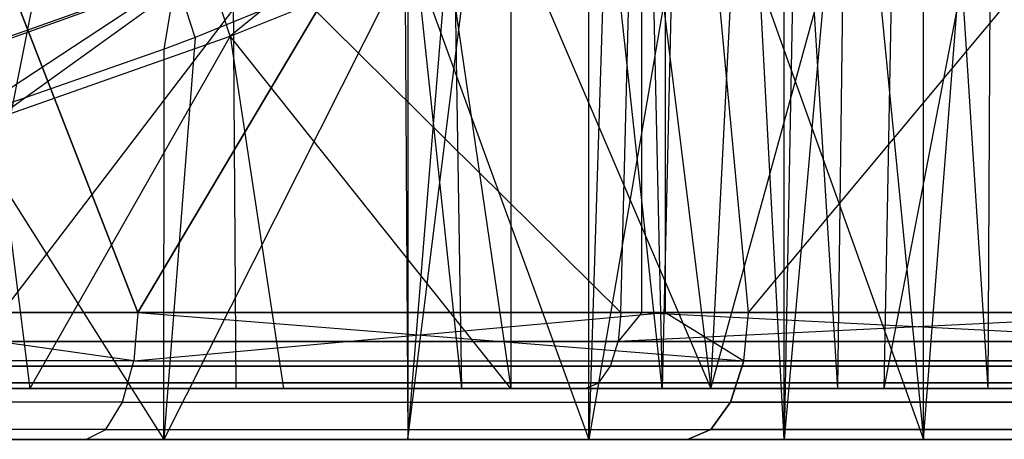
# Model space of a CAD drawing. Extents: x 0.01 to 2.77, y 0.07 to 2.63.
# Tile 27 of 39: x 1.94 to 2.09, y 0.07 to 0.13. Entities that reach past the tile are written whole.
import ezdxf

# ---------------------------------------------------------------- set-up
doc = ezdxf.new("R2010")
doc.units = 0
doc.header["$MEASUREMENT"] = 0
doc.layers.get('0').update_dxf_attribs({"color": 13, "linetype": 'CONTINUOUS'})

# ---------------------------------------------------------------- blocks, each defined once
blk = doc.blocks.new('AVA_LED_PM_STL')
at = {"color": 0}
for p, q in [((1.96812, 0.42852, 1.41317), (2.00557, 0.07568, 1.38024)), ((1.96812, 0.42852, 1.41317), (2.00557, 0.07568, 1.38024)), ((1.96812, 0.42852, 1.41317), (1.97059, 0.07568, 1.41116)), ((1.96812, 0.42852, 1.41317), (1.97059, 0.07568, 1.41116)), ((1.99519, 0.41554, 1.37921), (1.92561, 0.0678, 1.43527)), ((1.99519, 0.41554, 1.37921), (1.92561, 0.0678, 1.43527)), ((1.99519, 0.41554, 1.37921), (1.99726, 0.0678, 1.37727)), ((1.99519, 0.41554, 1.37921), (1.99726, 0.0678, 1.37727)), ((2.03664, 0.07568, 1.34805), (2.00004, 0.41577, 1.38546)), ((2.00004, 0.41577, 1.38546), (2.00557, 0.07568, 1.38024)), ((2.00004, 0.41577, 1.38546), (2.00557, 0.07568, 1.38024)), ((2.03664, 0.07568, 1.34805), (2.00004, 0.41577, 1.38546)), ((1.99726, 0.41464, 1.37727), (1.99726, 0.0678, 1.37727)), ((1.99726, 0.41464, 1.37727), (1.99726, 0.0678, 1.37727)), ((1.99726, 0.0678, 1.37727), (2.02438, 0.40195, 1.34986)), ((1.99726, 0.0678, 1.37727), (2.02438, 0.40195, 1.34986)), ((2.02951, 0.40227, 1.35591), (2.03664, 0.07568, 1.34805)), ((2.02951, 0.40227, 1.35591), (2.03664, 0.07568, 1.34805)), ((1.99726, 0.0678, 1.37727), (2.038, 0.39487, 1.33451)), ((1.99726, 0.0678, 1.37727), (2.038, 0.39487, 1.33451)), ((2.04399, 0.39487, 1.33961), (2.03664, 0.07568, 1.34805)), ((2.04399, 0.39487, 1.33961), (2.03664, 0.07568, 1.34805)), ((2.05558, 0.0678, 1.31266), (2.038, 0.39487, 1.33451)), ((2.05558, 0.0678, 1.31266), (2.038, 0.39487, 1.33451)), ((2.04399, 0.39487, 1.33961), (2.06381, 0.07568, 1.31481)), ((2.04399, 0.39487, 1.33961), (2.06381, 0.07568, 1.31481)), ((2.05558, 0.0678, 1.31266), (2.05558, 0.38484, 1.31265)), ((2.05558, 0.0678, 1.31266), (2.05558, 0.38484, 1.31265)), ((2.0615, 0.38119, 1.30469), (2.05558, 0.0678, 1.31266)), ((2.0615, 0.38119, 1.30469), (2.05558, 0.0678, 1.31266)), ((2.06771, 0.38129, 1.30954), (2.06381, 0.07568, 1.31481)), ((2.06771, 0.38129, 1.30954), (2.06381, 0.07568, 1.31481)), ((2.06771, 0.38129, 1.30954), (2.0871, 0.07568, 1.28072)), ((2.06771, 0.38129, 1.30954), (2.0871, 0.07568, 1.28072)), ((2.08218, 0.36707, 1.2737), (2.05558, 0.0678, 1.31266)), ((2.08218, 0.36707, 1.2737), (2.05558, 0.0678, 1.31266)), ((2.08862, 0.36727, 1.27825), (2.0871, 0.07568, 1.28072)), ((2.08862, 0.36727, 1.27825), (2.0871, 0.07568, 1.28072)), ((1.95541, 0.08749, 0.13435), (1.90177, 0.22528, 0.11165)), ((1.95541, 0.08749, 0.13435), (1.90177, 0.22528, 0.11165)), ((1.90177, 0.22528, 2.67182), (1.95541, 0.08749, 2.64912)), ((1.90177, 0.22528, 2.67182), (1.95541, 0.08749, 2.64912)), ((1.95541, 0.08749, 0.13435), (2.03718, 0.22528, 0.17429)), ((1.95541, 0.08749, 0.13435), (2.03718, 0.22528, 0.17429)), ((2.03718, 0.22528, 2.60917), (1.95541, 0.08749, 2.64912)), ((2.03718, 0.22528, 2.60917), (1.95541, 0.08749, 2.64912)), ((2.05001, 0.08749, 0.18118), (2.03718, 0.22528, 0.17429)), ((2.03718, 0.08749, 0.17429), (2.03718, 0.22528, 0.17429)), ((2.05001, 0.08749, 0.18118), (2.03718, 0.22528, 0.17429)), ((2.03718, 0.08749, 0.17429), (2.03718, 0.22528, 0.17429)), ((2.03718, 0.08749, 2.60917), (2.03718, 0.22528, 2.60917)), ((2.05001, 0.08749, 2.60228), (2.03718, 0.22528, 2.60917)), ((2.03718, 0.08749, 2.60917), (2.03718, 0.22528, 2.60917)), ((2.05001, 0.08749, 2.60228), (2.03718, 0.22528, 2.60917)), ((2.05001, 0.08749, 0.18118), (2.16502, 0.22528, 0.25122)), ((2.05001, 0.08749, 0.18118), (2.16502, 0.22528, 0.25122)), ((2.03025, 0.08749, 0.17954), (1.89885, 0.21741, 0.11896)), ((2.03025, 0.08749, 0.17954), (1.89885, 0.21741, 0.11896)), ((1.93439, 0.08749, 2.64976), (2.03349, 0.21741, 2.60221)), ((1.93439, 0.08749, 2.64976), (2.03349, 0.21741, 2.60221)), ((2.03025, 0.08749, 2.60393), (2.03349, 0.21741, 2.60221)), ((2.03025, 0.08749, 2.60393), (2.03349, 0.21741, 2.60221)), ((2.03025, 0.08749, 0.17954), (2.03349, 0.21741, 0.18125)), ((2.03025, 0.08749, 0.17954), (2.03349, 0.21741, 0.18125)), ((2.03349, 0.08749, 2.60221), (2.03349, 0.21741, 2.60221)), ((2.03349, 0.08749, 2.60221), (2.03349, 0.21741, 2.60221)), ((2.03349, 0.08749, 0.18125), (2.03349, 0.21741, 0.18125)), ((2.03349, 0.08749, 0.18125), (2.03349, 0.21741, 0.18125)), ((2.07106, 0.07568, 0.84867), (2.09398, 0.19494, 0.88431)), ((2.07106, 0.07568, 0.84867), (2.09398, 0.19494, 0.88431)), ((2.07716, 0.0678, 0.8718), (2.08701, 0.19482, 0.88798)), ((2.07716, 0.0678, 0.8718), (2.08701, 0.19482, 0.88798)), ((2.07716, 0.0678, 0.8718), (2.07716, 0.18747, 0.87181)), ((2.07716, 0.0678, 0.8718), (2.07716, 0.18747, 0.87181)), ((2.04421, 0.07568, 0.81419), (2.07297, 0.18022, 0.85138)), ((2.04421, 0.07568, 0.81419), (2.07297, 0.18022, 0.85138)), ((2.07106, 0.07568, 0.84867), (2.07297, 0.18022, 0.85138)), ((2.07106, 0.07568, 0.84867), (2.07297, 0.18022, 0.85138)), ((2.06615, 0.17998, 0.85537), (2.07716, 0.0678, 0.8718)), ((2.06615, 0.17998, 0.85537), (2.07716, 0.0678, 0.8718)), ((2.04213, 0.16558, 0.82395), (2.02528, 0.0678, 0.80466)), ((2.04213, 0.16558, 0.82395), (2.02528, 0.0678, 0.80466)), ((2.04213, 0.16558, 0.82395), (2.07716, 0.0678, 0.8718)), ((2.04213, 0.16558, 0.82395), (2.07716, 0.0678, 0.8718)), ((2.04421, 0.07568, 0.81419), (2.0488, 0.16592, 0.81966)), ((2.04421, 0.07568, 0.81419), (2.0488, 0.16592, 0.81966)), ((2.02813, 0.15814, 0.80779), (2.02528, 0.0678, 0.80466)), ((2.02813, 0.15814, 0.80779), (2.02528, 0.0678, 0.80466)), ((2.03398, 0.15814, 0.80252), (2.04421, 0.07568, 0.81419)), ((2.03398, 0.15814, 0.80252), (2.04421, 0.07568, 0.81419)), ((2.02528, 0.0678, 0.80466), (2.02529, 0.1567, 0.80467)), ((2.02528, 0.0678, 0.80466), (2.02529, 0.1567, 0.80467)), ((1.99956, 0.1548, 0.7696), (1.96974, 0.13029, 0.74169)), ((1.99956, 0.1548, 0.7696), (1.96974, 0.13029, 0.74169)), ((2.0132, 0.14822, 0.78074), (2.01319, 0.07568, 0.78073)), ((2.0132, 0.14822, 0.78074), (2.01319, 0.07568, 0.78073)), ((2.0132, 0.14822, 0.78074), (2.04421, 0.07568, 0.81419)), ((2.0132, 0.14822, 0.78074), (2.04421, 0.07568, 0.81419)), ((1.99765, 0.14373, 0.77665), (1.95947, 0.0678, 0.74352)), ((1.99765, 0.14373, 0.77665), (1.95947, 0.0678, 0.74352)), ((1.99765, 0.14373, 0.77665), (1.9643, 0.13011, 0.74741)), ((1.99765, 0.14373, 0.77665), (1.9643, 0.13011, 0.74741)), ((1.96974, 0.13029, 0.74169), (2.00329, 0.14382, 0.77113)), ((1.96974, 0.13029, 0.74169), (2.00329, 0.14382, 0.77113)), ((1.99765, 0.14373, 0.77665), (2.02528, 0.0678, 0.80466)), ((1.99765, 0.14373, 0.77665), (2.02528, 0.0678, 0.80466)), ((2.00329, 0.14382, 0.77113), (2.01319, 0.07568, 0.78073)), ((2.00329, 0.14382, 0.77113), (2.01319, 0.07568, 0.78073)), ((1.96621, 0.14115, 0.74061), (1.9301, 0.12831, 0.71344)), ((1.96621, 0.14115, 0.74061), (1.9301, 0.12831, 0.71344)), ((1.93341, 0.11753, 0.71413), (1.96621, 0.14115, 0.74061)), ((1.93341, 0.11753, 0.71413), (1.96621, 0.14115, 0.74061)), ((1.96974, 0.13029, 0.74169), (1.96621, 0.14115, 0.74061)), ((1.96974, 0.13029, 0.74169), (1.96621, 0.14115, 0.74061)), ((1.96135, 0.13916, 0.74651), (1.92537, 0.12627, 0.71948)), ((1.96135, 0.13916, 0.74651), (1.92537, 0.12627, 0.71948)), ((1.96135, 0.13916, 0.74651), (1.92813, 0.11729, 0.72004)), ((1.96135, 0.13916, 0.74651), (1.92813, 0.11729, 0.72004)), ((1.95948, 0.12829, 0.74353), (1.96135, 0.13916, 0.74651)), ((1.95948, 0.12829, 0.74353), (1.96135, 0.13916, 0.74651)), ((1.9643, 0.13011, 0.74741), (1.96135, 0.13916, 0.74651)), ((1.9643, 0.13011, 0.74741), (1.96135, 0.13916, 0.74651)), ((1.93341, 0.11753, 0.71413), (1.96974, 0.13029, 0.74169)), ((1.93341, 0.11753, 0.71413), (1.96974, 0.13029, 0.74169)), ((1.96974, 0.13029, 0.74169), (1.93871, 0.07568, 0.71791)), ((1.96974, 0.13029, 0.74169), (1.93871, 0.07568, 0.71791)), ((1.9643, 0.13011, 0.74741), (1.95947, 0.0678, 0.74352)), ((1.9643, 0.13011, 0.74741), (1.95947, 0.0678, 0.74352)), ((1.9643, 0.13011, 0.74741), (1.95948, 0.12829, 0.74353)), ((1.9643, 0.13011, 0.74741), (1.95948, 0.12829, 0.74353)), ((2.01319, 0.07568, 0.78073), (1.96974, 0.13029, 0.74169)), ((1.96974, 0.13029, 0.74169), (1.978, 0.07568, 0.74854)), ((1.96974, 0.13029, 0.74169), (1.978, 0.07568, 0.74854)), ((2.01319, 0.07568, 0.78073), (1.96974, 0.13029, 0.74169)), ((1.95948, 0.12829, 0.74353), (1.92813, 0.11729, 0.72004)), ((1.95948, 0.12829, 0.74353), (1.92813, 0.11729, 0.72004)), ((1.95947, 0.0678, 0.74352), (1.95948, 0.12829, 0.74353)), ((1.95947, 0.0678, 0.74352), (1.95948, 0.12829, 0.74353)), ((1.93341, 0.11753, 0.71413), (1.93871, 0.07568, 0.71791)), ((1.93341, 0.11753, 0.71413), (1.93871, 0.07568, 0.71791)), ((1.92813, 0.11729, 0.72004), (1.95947, 0.0678, 0.74352)), ((1.92813, 0.11729, 0.72004), (1.95947, 0.0678, 0.74352)), ((1.95541, 0.08749, 0.13435), (1.90177, 0.08749, 0.11165)), ((1.90177, 0.08749, 2.67182), (1.95541, 0.08749, 2.64912)), ((1.95541, 0.08749, 0.13435), (1.90177, 0.08749, 0.11165)), ((1.9548, 0.07995, 0.13571), (1.90177, 0.08749, 0.11165)), ((1.9548, 0.07995, 0.13571), (1.90177, 0.08749, 0.11165)), ((1.9548, 0.07995, 2.64775), (1.90177, 0.08749, 2.67182)), ((1.9548, 0.07995, 2.64775), (1.90177, 0.08749, 2.67182)), ((1.90177, 0.08749, 2.67182), (1.95541, 0.08749, 2.64912)), ((2.03025, 0.08749, 0.17954), (1.93439, 0.08749, 0.1337)), ((1.93439, 0.08749, 2.64976), (2.03025, 0.08749, 2.60393)), ((1.93439, 0.08749, 2.64976), (2.03025, 0.08749, 2.60393)), ((2.03025, 0.08749, 0.17954), (1.93439, 0.08749, 0.1337)), ((1.95541, 0.08749, 2.64912), (1.9548, 0.07995, 2.64775)), ((1.9548, 0.07995, 2.64775), (2.03718, 0.08749, 2.60917)), ((1.95541, 0.08749, 0.13435), (1.9548, 0.07995, 0.13571)), ((1.95541, 0.08749, 0.13435), (1.9548, 0.07995, 0.13571)), ((1.95541, 0.08749, 2.64912), (1.9548, 0.07995, 2.64775)), ((1.9548, 0.07995, 2.64775), (2.03718, 0.08749, 2.60917)), ((2.03718, 0.08749, 0.17429), (1.95541, 0.08749, 0.13435)), ((1.95541, 0.08749, 2.64912), (2.03718, 0.08749, 2.60917)), ((1.95541, 0.08749, 2.64912), (2.03718, 0.08749, 2.60917)), ((1.95541, 0.08749, 0.13435), (2.04929, 0.07995, 0.1825)), ((1.95541, 0.08749, 0.13435), (2.04929, 0.07995, 0.1825)), ((2.03718, 0.08749, 0.17429), (1.95541, 0.08749, 0.13435)), ((2.12226, 0.08749, 0.23266), (2.02983, 0.08297, 0.18033)), ((2.03349, 0.08749, 0.18125), (2.02983, 0.08297, 0.18033)), ((2.12226, 0.08749, 0.23266), (2.02983, 0.08297, 0.18033)), ((2.03025, 0.08749, 0.17954), (2.02983, 0.08297, 0.18033)), ((2.03025, 0.08749, 2.60393), (2.02983, 0.08297, 2.60313)), ((2.03349, 0.08749, 2.60221), (2.02983, 0.08297, 2.60313)), ((2.03025, 0.08749, 2.60393), (2.03349, 0.08749, 2.60221)), ((2.03349, 0.08749, 0.18125), (2.03025, 0.08749, 0.17954)), ((2.12226, 0.08749, 0.23266), (2.03349, 0.08749, 0.18125)), ((2.03349, 0.08749, 2.60221), (2.12178, 0.08297, 2.55004)), ((2.03349, 0.08749, 2.60221), (2.12226, 0.08749, 2.5508)), ((2.03349, 0.08749, 2.60221), (2.12178, 0.08297, 2.55004)), ((2.03349, 0.08749, 2.60221), (2.12226, 0.08749, 2.5508)), ((2.12226, 0.08749, 0.23266), (2.03349, 0.08749, 0.18125)), ((2.05001, 0.08749, 0.18118), (2.03718, 0.08749, 0.17429)), ((2.03718, 0.08749, 2.60917), (2.05001, 0.08749, 2.60228)), ((2.03718, 0.08749, 0.17429), (2.04929, 0.07995, 0.1825)), ((2.03718, 0.08749, 0.17429), (2.04929, 0.07995, 0.1825)), ((2.05001, 0.08749, 0.18118), (2.03718, 0.08749, 0.17429)), ((2.03718, 0.08749, 2.60917), (2.05001, 0.08749, 2.60228)), ((2.03718, 0.08749, 2.60917), (2.04929, 0.07995, 2.60096)), ((2.03718, 0.08749, 2.60917), (2.04929, 0.07995, 2.60096)), ((2.04929, 0.07995, 0.1825), (2.05001, 0.08749, 0.18118)), ((2.04929, 0.07995, 0.1825), (2.05001, 0.08749, 0.18118)), ((2.04929, 0.07995, 2.60096), (2.05001, 0.08749, 2.60228)), ((2.04929, 0.07995, 2.60096), (2.05001, 0.08749, 2.60228)), ((2.14074, 0.08749, 0.23513), (2.05001, 0.08749, 0.18118)), ((2.05001, 0.08749, 2.60228), (2.14074, 0.08749, 2.54834)), ((2.14074, 0.08749, 0.23513), (2.05001, 0.08749, 0.18118)), ((2.05001, 0.08749, 2.60228), (2.14074, 0.08749, 2.54834)), ((1.93404, 0.08297, 0.13453), (2.02983, 0.08297, 0.18033)), ((2.02983, 0.08297, 2.60313), (1.93404, 0.08297, 2.64894)), ((2.02983, 0.08297, 2.60313), (1.93404, 0.08297, 2.64894)), ((1.93404, 0.08297, 0.13453), (2.02983, 0.08297, 0.18033)), ((2.02864, 0.07914, 2.60086), (2.02983, 0.08297, 2.60313)), ((2.02864, 0.07914, 2.60086), (2.02983, 0.08297, 2.60313)), ((2.02864, 0.07914, 0.1826), (2.02983, 0.08297, 0.18033)), ((2.02864, 0.07914, 0.1826), (2.02983, 0.08297, 0.18033)), ((2.02983, 0.08297, 0.18033), (2.12178, 0.08297, 0.23342)), ((2.12178, 0.08297, 2.55004), (2.02983, 0.08297, 2.60313)), ((2.12178, 0.08297, 2.55004), (2.02983, 0.08297, 2.60313)), ((2.02983, 0.08297, 0.18033), (2.12178, 0.08297, 0.23342)), ((1.9548, 0.07995, 0.13571), (1.857, 0.07995, 0.0963)), ((1.9548, 0.07995, 0.13571), (1.857, 0.07995, 0.0963)), ((1.9548, 0.07995, 2.64775), (1.857, 0.07995, 2.68717)), ((1.9548, 0.07995, 2.64775), (1.857, 0.07995, 2.68717)), ((1.95305, 0.07357, 0.13961), (1.9548, 0.07995, 0.13571)), ((1.95305, 0.07357, 0.13961), (1.9548, 0.07995, 0.13571)), ((1.95305, 0.07357, 2.64386), (1.9548, 0.07995, 2.64775)), ((1.95305, 0.07357, 2.64386), (1.9548, 0.07995, 2.64775)), ((1.9548, 0.07995, 0.13571), (2.04929, 0.07995, 0.1825)), ((1.9548, 0.07995, 0.13571), (2.04929, 0.07995, 0.1825)), ((1.9548, 0.07995, 2.64775), (2.04929, 0.07995, 2.60096)), ((1.9548, 0.07995, 2.64775), (2.04929, 0.07995, 2.60096)), ((2.04929, 0.07995, 0.1825), (2.04725, 0.07357, 0.18625)), ((2.04929, 0.07995, 0.1825), (2.04725, 0.07357, 0.18625)), ((2.04725, 0.07357, 2.59722), (2.04929, 0.07995, 2.60096)), ((2.04725, 0.07357, 2.59722), (2.04929, 0.07995, 2.60096)), ((2.04929, 0.07995, 0.1825), (2.13993, 0.07995, 0.23638)), ((2.04929, 0.07995, 0.1825), (2.13993, 0.07995, 0.23638)), ((2.13993, 0.07995, 2.54708), (2.04929, 0.07995, 2.60096)), ((2.13993, 0.07995, 2.54708), (2.04929, 0.07995, 2.60096)), ((2.02864, 0.07914, 2.60086), (1.93302, 0.07914, 2.64658)), ((1.93302, 0.07914, 0.13688), (2.02864, 0.07914, 0.1826)), ((2.02864, 0.07914, 2.60086), (1.93302, 0.07914, 2.64658)), ((1.93302, 0.07914, 0.13688), (2.02864, 0.07914, 0.1826)), ((2.02685, 0.07658, 2.59747), (2.02864, 0.07914, 2.60086)), ((2.02685, 0.07658, 2.59747), (2.02864, 0.07914, 2.60086)), ((2.02685, 0.07658, 0.18599), (2.02864, 0.07914, 0.1826)), ((2.02685, 0.07658, 0.18599), (2.02864, 0.07914, 0.1826)), ((2.12042, 0.07914, 2.54787), (2.02864, 0.07914, 2.60086)), ((2.02864, 0.07914, 0.1826), (2.12042, 0.07914, 0.23559)), ((2.12042, 0.07914, 2.54787), (2.02864, 0.07914, 2.60086)), ((2.02864, 0.07914, 0.1826), (2.12042, 0.07914, 0.23559)), ((2.02685, 0.07658, 2.59747), (1.9315, 0.07658, 2.64307)), ((1.9315, 0.07658, 0.1404), (2.02685, 0.07658, 0.18599)), ((2.02685, 0.07658, 2.59747), (1.9315, 0.07658, 2.64307)), ((1.9315, 0.07658, 0.1404), (2.02685, 0.07658, 0.18599)), ((2.02474, 0.07568, 2.59348), (2.02685, 0.07658, 2.59747)), ((2.02474, 0.07568, 2.59348), (2.02685, 0.07658, 2.59747)), ((2.02474, 0.07568, 0.18999), (2.02685, 0.07658, 0.18599)), ((2.02474, 0.07568, 0.18999), (2.02685, 0.07658, 0.18599)), ((2.11838, 0.07658, 2.54463), (2.02685, 0.07658, 2.59747)), ((2.02685, 0.07658, 0.18599), (2.11838, 0.07658, 0.23883)), ((2.11838, 0.07658, 2.54463), (2.02685, 0.07658, 2.59747)), ((2.02685, 0.07658, 0.18599), (2.11838, 0.07658, 0.23883)), ((1.93871, 0.07568, 0.71791), (1.89542, 0.07568, 0.68912)), ((1.93871, 0.07568, 0.71791), (1.89542, 0.07568, 0.68912)), ((1.92971, 0.07568, 2.63892), (2.02474, 0.07568, 2.59348)), ((2.02474, 0.07568, 0.18999), (1.92971, 0.07568, 0.14455)), ((1.92971, 0.07568, 2.63892), (2.02474, 0.07568, 2.59348)), ((2.02474, 0.07568, 0.18999), (1.92971, 0.07568, 0.14455)), ((1.93174, 0.07568, 1.44059), (1.97059, 0.07568, 1.41116)), ((1.93174, 0.07568, 1.44059), (1.97059, 0.07568, 1.41116)), ((1.978, 0.07568, 0.74854), (1.93871, 0.07568, 0.71791)), ((1.978, 0.07568, 0.74854), (1.93871, 0.07568, 0.71791)), ((1.97059, 0.07568, 1.41116), (2.00557, 0.07568, 1.38024)), ((1.97059, 0.07568, 1.41116), (2.00557, 0.07568, 1.38024)), ((2.01319, 0.07568, 0.78073), (1.978, 0.07568, 0.74854)), ((2.01319, 0.07568, 0.78073), (1.978, 0.07568, 0.74854)), ((2.00557, 0.07568, 1.38024), (2.03664, 0.07568, 1.34805)), ((2.00557, 0.07568, 1.38024), (2.03664, 0.07568, 1.34805)), ((2.04421, 0.07568, 0.81419), (2.01319, 0.07568, 0.78073)), ((2.04421, 0.07568, 0.81419), (2.01319, 0.07568, 0.78073)), ((2.02474, 0.07568, 2.59348), (2.11597, 0.07568, 2.54081)), ((2.11597, 0.07568, 0.24266), (2.02474, 0.07568, 0.18999)), ((2.02474, 0.07568, 2.59348), (2.11597, 0.07568, 2.54081)), ((2.11597, 0.07568, 0.24266), (2.02474, 0.07568, 0.18999)), ((2.03664, 0.07568, 1.34805), (2.06381, 0.07568, 1.31481)), ((2.03664, 0.07568, 1.34805), (2.06381, 0.07568, 1.31481)), ((2.07106, 0.07568, 0.84867), (2.04421, 0.07568, 0.81419)), ((2.07106, 0.07568, 0.84867), (2.04421, 0.07568, 0.81419)), ((2.06381, 0.07568, 1.31481), (2.0871, 0.07568, 1.28072)), ((2.06381, 0.07568, 1.31481), (2.0871, 0.07568, 1.28072)), ((2.09377, 0.07568, 0.88394), (2.07106, 0.07568, 0.84867)), ((2.09377, 0.07568, 0.88394), (2.07106, 0.07568, 0.84867)), ((2.0871, 0.07568, 1.28072), (2.10655, 0.07568, 1.24593)), ((2.0871, 0.07568, 1.28072), (2.10655, 0.07568, 1.24593)), ((1.95305, 0.07357, 0.13961), (1.85555, 0.07357, 0.10031)), ((1.95305, 0.07357, 0.13961), (1.85555, 0.07357, 0.10031)), ((1.95305, 0.07357, 2.64386), (1.85555, 0.07357, 2.68315)), ((1.95305, 0.07357, 2.64386), (1.85555, 0.07357, 2.68315)), ((1.95044, 0.0693, 0.14543), (1.95305, 0.07357, 0.13961)), ((1.95044, 0.0693, 0.14543), (1.95305, 0.07357, 0.13961)), ((1.95044, 0.0693, 2.63803), (1.95305, 0.07357, 2.64386)), ((1.95044, 0.0693, 2.63803), (1.95305, 0.07357, 2.64386)), ((1.95305, 0.07357, 0.13961), (2.04725, 0.07357, 0.18625)), ((1.95305, 0.07357, 0.13961), (2.04725, 0.07357, 0.18625)), ((1.95305, 0.07357, 2.64386), (2.04725, 0.07357, 2.59722)), ((1.95305, 0.07357, 2.64386), (2.04725, 0.07357, 2.59722)), ((2.04725, 0.07357, 0.18625), (2.0442, 0.0693, 0.19186)), ((2.04725, 0.07357, 0.18625), (2.0442, 0.0693, 0.19186)), ((2.0442, 0.0693, 2.5916), (2.04725, 0.07357, 2.59722)), ((2.0442, 0.0693, 2.5916), (2.04725, 0.07357, 2.59722)), ((2.04725, 0.07357, 0.18625), (2.13761, 0.07357, 0.23997)), ((2.04725, 0.07357, 0.18625), (2.13761, 0.07357, 0.23997)), ((2.13761, 0.07357, 2.5435), (2.04725, 0.07357, 2.59722)), ((2.13761, 0.07357, 2.5435), (2.04725, 0.07357, 2.59722)), ((1.95044, 0.0693, 0.14543), (1.8534, 0.0693, 0.10632)), ((1.95044, 0.0693, 0.14543), (1.8534, 0.0693, 0.10632)), ((1.95044, 0.0693, 2.63803), (1.8534, 0.0693, 2.67714)), ((1.95044, 0.0693, 2.63803), (1.8534, 0.0693, 2.67714)), ((1.94736, 0.0678, 0.15231), (1.95044, 0.0693, 0.14543)), ((1.94736, 0.0678, 0.15231), (1.95044, 0.0693, 0.14543)), ((1.94736, 0.0678, 2.63116), (1.95044, 0.0693, 2.63803)), ((1.94736, 0.0678, 2.63116), (1.95044, 0.0693, 2.63803)), ((1.95044, 0.0693, 0.14543), (2.0442, 0.0693, 0.19186)), ((1.95044, 0.0693, 0.14543), (2.0442, 0.0693, 0.19186)), ((1.95044, 0.0693, 2.63803), (2.0442, 0.0693, 2.5916)), ((1.95044, 0.0693, 2.63803), (2.0442, 0.0693, 2.5916)), ((2.0442, 0.0693, 0.19186), (2.0406, 0.0678, 0.19848)), ((2.0442, 0.0693, 0.19186), (2.0406, 0.0678, 0.19848)), ((2.0406, 0.0678, 2.58499), (2.0442, 0.0693, 2.5916)), ((2.0406, 0.0678, 2.58499), (2.0442, 0.0693, 2.5916)), ((2.0442, 0.0693, 0.19186), (2.13414, 0.0693, 0.24533)), ((2.0442, 0.0693, 0.19186), (2.13414, 0.0693, 0.24533)), ((2.13414, 0.0693, 2.53814), (2.0442, 0.0693, 2.5916)), ((2.13414, 0.0693, 2.53814), (2.0442, 0.0693, 2.5916)), ((1.85085, 0.0678, 0.11341), (1.94736, 0.0678, 0.15231)), ((1.94736, 0.0678, 2.63116), (1.85085, 0.0678, 2.67005)), ((1.85085, 0.0678, 0.11341), (1.94736, 0.0678, 0.15231)), ((1.94736, 0.0678, 2.63116), (1.85085, 0.0678, 2.67005)), ((1.88115, 0.0678, 0.68971), (1.95947, 0.0678, 0.74352)), ((1.88115, 0.0678, 0.68971), (1.95947, 0.0678, 0.74352)), ((1.99726, 0.0678, 1.37727), (1.92561, 0.0678, 1.43527)), ((1.99726, 0.0678, 1.37727), (1.92561, 0.0678, 1.43527)), ((1.94736, 0.0678, 0.15231), (2.0406, 0.0678, 0.19848)), ((2.0406, 0.0678, 2.58499), (1.94736, 0.0678, 2.63116)), ((1.94736, 0.0678, 0.15231), (2.0406, 0.0678, 0.19848)), ((2.0406, 0.0678, 2.58499), (1.94736, 0.0678, 2.63116)), ((1.95947, 0.0678, 0.74352), (2.02528, 0.0678, 0.80466)), ((1.95947, 0.0678, 0.74352), (2.02528, 0.0678, 0.80466)), ((2.05558, 0.0678, 1.31266), (1.99726, 0.0678, 1.37727)), ((2.05558, 0.0678, 1.31266), (1.99726, 0.0678, 1.37727)), ((2.02528, 0.0678, 0.80466), (2.07716, 0.0678, 0.8718)), ((2.02528, 0.0678, 0.80466), (2.07716, 0.0678, 0.8718)), ((2.0406, 0.0678, 0.19848), (2.13004, 0.0678, 0.25165)), ((2.13004, 0.0678, 2.53182), (2.0406, 0.0678, 2.58499)), ((2.0406, 0.0678, 0.19848), (2.13004, 0.0678, 0.25165)), ((2.13004, 0.0678, 2.53182), (2.0406, 0.0678, 2.58499)), ((2.09928, 0.0678, 1.24286), (2.05558, 0.0678, 1.31266)), ((2.09928, 0.0678, 1.24286), (2.05558, 0.0678, 1.31266)), ((2.07716, 0.0678, 0.8718), (2.11394, 0.0678, 0.94345)), ((2.07716, 0.0678, 0.8718), (2.11394, 0.0678, 0.94345))]:
    blk.add_line(p, q, dxfattribs=at)

msp = doc.modelspace()

# ---------------------------------------------------------------- block references
at = {"color": 250}
msp.add_blockref('AVA_LED_PM_STL', (0, 0), dxfattribs=at)

doc.saveas('drawing.dxf')
